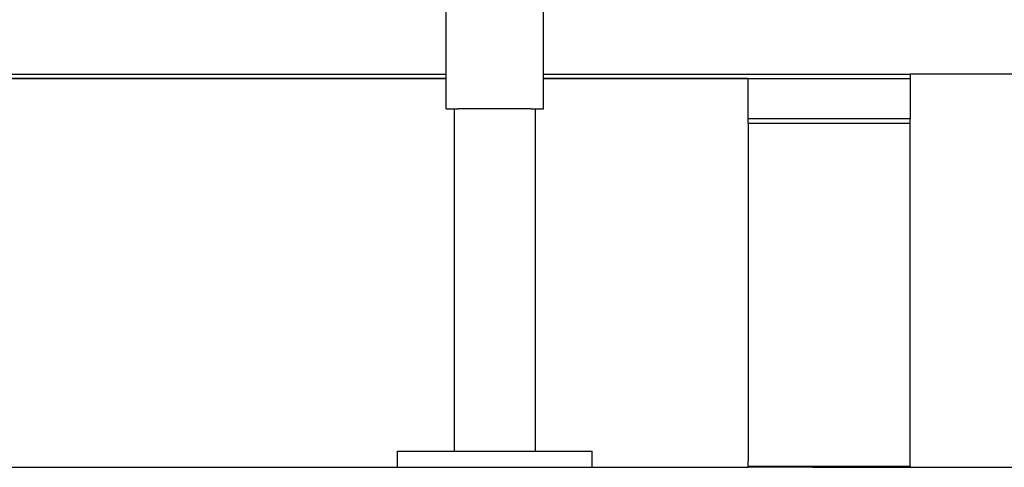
# Model space of a CAD drawing. Header units: inches. Extents: x 24 to 1128, y -58 to 748.
# Tile 103 of 256: x 211 to 242, y 172 to 186. Entities that reach past the tile are written whole.
import ezdxf

# ---------------------------------------------------------------- set-up
doc = ezdxf.new("R2010")
doc.units = ezdxf.units.IN
doc.header["$LTSCALE"] = 32
doc.header["$MEASUREMENT"] = 0
doc.layers.add('Dimension (ANSI)', color=7, linetype='Continuous', lineweight=25)
doc.layers.add('Visible (ANSI)', color=7, linetype='Continuous', lineweight=30)
doc.styles.add('Note Text (ANSI)', font='tahoma.ttf')
doc.dimstyles.new('SB Fraction-16 (ANSI)', dxfattribs={"dimscale": 32, "dimtxt": 0.125, "dimasz": 0.098425, "dimexe": 0.125, "dimexo": 0.0625, "dimgap": 0.031496, "dimtad": 0, "dimtih": 1, "dimtoh": 1, "dimdec": 4, "dimrnd": 1e-08, "dimzin": 0, "dimdsep": 46, "dimlunit": 5, "dimtxsty": 'Note Text (ANSI)', "dimcen": 0.09, "dimdle": 0.393701, "dimclrd": 256, "dimclre": 256, "dimclrt": 256, "dimadec": 0, "dimazin": 3, "dimtfac": 0.96, "dimtofl": 0, "dimtmove": 0, "dimatfit": 3, "dimfxl": 1, "dimfrac": 2, "dimtolj": 1, "dimtzin": 12, "dimlwd": -1, "dimlwe": -1, "dimarcsym": 0})

# ---------------------------------------------------------------- blocks, each defined once
blk = doc.blocks.new('*D17')
at = {"layer": 'Defpoints', "color": 0, "transparency": 16777216}
for p in [(257.225, 333.734), (233.912, 171.734), (300.059, 171.734)]:
    blk.add_point(p, dxfattribs=at)
at = {"layer": 'Dimension (ANSI)', "transparency": 16777216}
for p, q in [((259.225, 333.734), (304.059, 333.734)), ((300.059, 330.584), (300.059, 258.825)), ((300.059, 174.883), (300.059, 252.643)), ((235.912, 171.734), (304.059, 171.734))]:
    blk.add_line(p, q, dxfattribs=at)
for points in [[(299.534, 330.584), (300.584, 330.584), (300.059, 333.734)], [(299.534, 174.883), (300.584, 174.883), (300.059, 171.734)]]:
    blk.add_solid(points, dxfattribs=at)
at = {"layer": 'Dimension (ANSI)', "transparency": 16777216, "insert": (295.979, 257.817), "char_height": 4, "attachment_point": 1, "style": 'Note Text (ANSI)'}
blk.add_mtext('\\A1;162', dxfattribs=at)

msp = doc.modelspace()

# ---------------------------------------------------------------- linework, layer by layer
at = {"layer": 'Visible (ANSI)'}
for p, q in [((224.59967, 182.79617), (224.59967, 196.58205)), ((227.59967, 182.79617), (227.59967, 194.85867)), ((179.09967, 183.86817), (224.59967, 183.86817)), ((227.59967, 183.86817), (238.91217, 183.86817)), ((238.91217, 183.86817), (238.91217, 183.73367)), ((257.22467, 183.86817), (238.91217, 183.86817)), ((179.09967, 183.73367), (224.59967, 183.73367)), ((224.59967, 183.73367), (179.09967, 183.73367)), ((227.59967, 183.73367), (233.91217, 183.73367)), ((233.91217, 183.73367), (227.59967, 183.73367)), ((233.91217, 183.73367), (238.91217, 183.73367)), ((233.91217, 182.48367), (233.91217, 183.73367)), ((238.91217, 183.73367), (238.91217, 182.48367)), ((224.59967, 182.79617), (224.97467, 182.79617)), ((224.84967, 182.79617), (224.84967, 172.23367)), ((227.22467, 182.79617), (224.97467, 182.79617)), ((227.22467, 182.79617), (227.59967, 182.79617)), ((227.34967, 182.79617), (227.34967, 172.23367)), ((233.91217, 182.34585), (233.91217, 182.48367)), ((238.91217, 182.48367), (233.91217, 182.48367)), ((233.91217, 182.34585), (233.91217, 171.94526)), ((238.91217, 182.34585), (233.91217, 182.34585)), ((238.91217, 182.34585), (238.91217, 182.48367)), ((238.91217, 171.77197), (238.91217, 182.34585)), ((223.09967, 171.73367), (223.09967, 172.23367)), ((223.09967, 172.23367), (229.09967, 172.23367)), ((229.09967, 171.73367), (229.09967, 172.23367)), ((233.91217, 171.73367), (233.91217, 171.92109)), ((180.59967, 171.73367), (223.09967, 171.73367)), ((223.09967, 171.73367), (229.09967, 171.73367)), ((229.09967, 171.73367), (233.91217, 171.73367)), ((233.91217, 171.77197), (238.91217, 171.77197)), ((238.91217, 171.73367), (233.91217, 171.73367)), ((238.91217, 171.77197), (238.91217, 171.73367))]:
    msp.add_line(p, q, dxfattribs=at)
msp.add_arc((234.08717, 171.92109), 0.175, 172.060279, 180, dxfattribs=at)

# ---------------------------------------------------------------- dimensions: what is measured, and where the dimension line sits
at = {"layer": 'Dimension (ANSI)'}
dim = msp.add_linear_dim(base=(300.05932, 171.73367), p1=(257.22467, 333.73367), p2=(233.91217, 171.73367), angle=90, dimstyle='SB Fraction-16 (ANSI)', override={"dimgap": 0.031496, "dimdec": 4, "dimtol": 0, "dimlim": 0, "dimtp": 0, "dimtm": 0, "dimtdec": 2, "dimatfit": 1}, dxfattribs=at)
dim.commit()
dim.dimension.update_dxf_attribs({"geometry": '*D17', "text_midpoint": (300.05932, 255.73367), "dimtype": 160})

doc.saveas('drawing.dxf')
